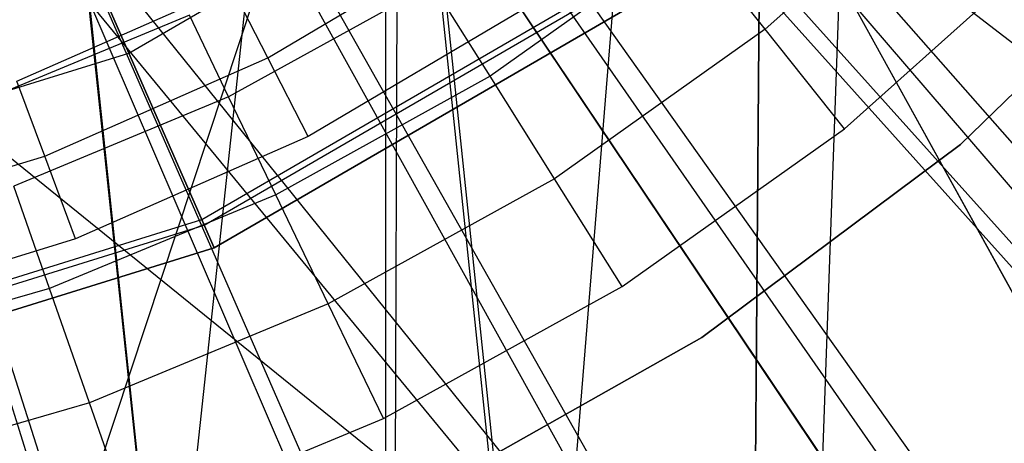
# Model space of a CAD drawing. Extents: x 0.1 to 16.1, y -7 to 7.
# Tile 59 of 108: x 8.2008 to 8.3729, y -0.3872 to -0.3132. Entities that reach past the tile are written whole.
import ezdxf

# ---------------------------------------------------------------- set-up
doc = ezdxf.new("R2010")
doc.units = 0
doc.header["$LTSCALE"] = 2.54
doc.layers.get('0').update_dxf_attribs({"color": 13, "linetype": 'CONTINUOUS'})

# ---------------------------------------------------------------- blocks, each defined once
blk = doc.blocks.new('DROPS_WOOD_C_PM_STL')
at = {"color": 0}
for p, q in [((8.32636, -0.80461, 45.36231), (8.35029, -0.13477, 45.36188)), ((8.32636, -0.80461, 45.36231), (8.35029, -0.13477, 45.36188)), ((8.32636, -0.79636, 29.3699), (8.33119, -0.16039, 29.37038)), ((8.32636, -0.79636, 29.3699), (8.33119, -0.16039, 29.37038)), ((8.32636, -0.80461, 45.36231), (8.33119, -0.16864, 45.36249)), ((8.32636, -0.80461, 45.36231), (8.33119, -0.16864, 45.36249)), ((8.31455, -0.18705, 28.33753), (8.26477, -0.8, 28.33927)), ((8.31455, -0.18705, 28.33753), (8.26477, -0.8, 28.33927)), ((8.61687, -0.8, 33.91833), (8.29213, -0.21213, 33.88334)), ((8.61687, -0.8, 33.91833), (8.29213, -0.21213, 33.88334)), ((8.29213, -0.21213, 40.87047), (8.61687, -0.8, 40.83549)), ((8.29213, -0.21213, 40.87047), (8.61687, -0.8, 40.83549)), ((8.27076, -0.21705, 2.28963), (8.4604, -0.43283, 2.32083)), ((8.27076, -0.21705, 2.28963), (8.4604, -0.43283, 2.32083)), ((8.46843, -0.45246, 2.22278), (8.2748, -0.22691, 2.19005)), ((8.46843, -0.45246, 2.22278), (8.2748, -0.22691, 2.19005)), ((8.32636, -0.79636, 29.3699), (8.26705, -0.23091, 29.36859)), ((8.32636, -0.79636, 29.3699), (8.26705, -0.23091, 29.36859)), ((8.26705, -0.23298, 33.37078), (8.08, -0.79842, 33.36611)), ((8.26705, -0.23298, 33.37078), (8.08, -0.79842, 33.36611)), ((8.26705, -0.23298, 33.37078), (8.77459, -0.79846, 33.42688)), ((8.26705, -0.23298, 33.37078), (8.77459, -0.79846, 33.42688)), ((8.24743, -0.23551, 2.28963), (8.41388, -0.46965, 2.32083)), ((8.24743, -0.23551, 2.28963), (8.41388, -0.46965, 2.32083)), ((8.26705, -0.23455, 16.34503), (8.26477, -0.8, 16.34496)), ((8.26705, -0.23455, 16.34503), (8.26477, -0.8, 16.34496)), ((8.26705, -0.23455, 16.34503), (9.00035, -0.8, 16.41312)), ((8.26705, -0.23455, 16.34503), (9.00035, -0.8, 16.41312)), ((8.26477, -0.23635, 28.33927), (8.26477, -0.8, 28.33927)), ((8.26477, -0.23635, 28.33927), (8.26477, -0.8, 28.33927)), ((8.26705, -0.2371, 41.36202), (8.77459, -0.80252, 41.30534)), ((8.26705, -0.2371, 41.36202), (8.77459, -0.80252, 41.30534)), ((8.26705, -0.23916, 45.36421), (8.32636, -0.80461, 45.36231)), ((8.26705, -0.23916, 45.36421), (8.32636, -0.80461, 45.36231)), ((8.42066, -0.48944, 2.22278), (8.25084, -0.24545, 2.19005)), ((8.42066, -0.48944, 2.22278), (8.25084, -0.24545, 2.19005)), ((8.24676, -0.24938, 40.87293), (8.18778, -0.8, 40.87525)), ((8.24676, -0.24938, 40.87293), (8.18778, -0.8, 40.87525)), ((8.61687, -0.8, 33.91833), (8.24675, -0.24939, 33.88088)), ((8.61687, -0.8, 33.91833), (8.24675, -0.24939, 33.88088)), ((8.24676, -0.24938, 40.87293), (8.61687, -0.8, 40.83549)), ((8.24676, -0.24938, 40.87293), (8.61687, -0.8, 40.83549)), ((8.22233, -0.25148, 2.28963), (8.36382, -0.50149, 2.32083)), ((8.22233, -0.25148, 2.28963), (8.36382, -0.50149, 2.32083)), ((8.3694, -0.52139, 2.22278), (8.22513, -0.26148, 2.19005)), ((8.3694, -0.52139, 2.22278), (8.22513, -0.26148, 2.19005)), ((8.19572, -0.26478, 2.28963), (8.31076, -0.52801, 2.32083)), ((8.19572, -0.26478, 2.28963), (8.31076, -0.52801, 2.32083)), ((8.26477, -0.8, 28.33927), (8.20876, -0.27096, 28.34073)), ((8.26477, -0.8, 28.33927), (8.20876, -0.27096, 28.34073)), ((8.20883, -0.27093, 16.3435), (8.26477, -0.8, 16.34496)), ((8.20883, -0.27093, 16.3435), (8.26477, -0.8, 16.34496)), ((8.16788, -0.27527, 2.28963), (8.25524, -0.54894, 2.32083)), ((8.16788, -0.27527, 2.28963), (8.25524, -0.54894, 2.32083)), ((8.31516, -0.54799, 2.22278), (8.19793, -0.27482, 2.19005)), ((8.31516, -0.54799, 2.22278), (8.19793, -0.27482, 2.19005)), ((8.1948, -0.27716, 33.87879), (8.61687, -0.8, 33.91833)), ((8.1948, -0.27716, 33.87879), (8.61687, -0.8, 33.91833)), ((8.18797, -0.2799, 33.87857), (8.61687, -0.8, 33.91833)), ((8.18797, -0.2799, 33.87857), (8.61687, -0.8, 33.91833)), ((8.2199, -0.31908, 213.31155), (8.28739, -0.27995, 213.31155)), ((8.2199, -0.31908, 213.31155), (8.28739, -0.27995, 213.31155)), ((8.2199, -0.31908, 213.4656), (8.28739, -0.27995, 213.4656)), ((8.2199, -0.31908, 213.4656), (8.28739, -0.27995, 213.4656)), ((8.25852, -0.56897, 2.22278), (8.16953, -0.28534, 2.19005)), ((8.25852, -0.56897, 2.22278), (8.16953, -0.28534, 2.19005)), ((8.36479, -0.28479, 14.94223), (8.33111, -0.31488, 14.94223)), ((8.36479, -0.28479, 14.94223), (8.33111, -0.31488, 14.94223)), ((8.20795, -0.29184, 213.33528), (8.2199, -0.31908, 213.31155)), ((8.20795, -0.29184, 213.33528), (8.2199, -0.31908, 213.31155)), ((8.2199, -0.31908, 213.4656), (8.20795, -0.29184, 213.44189)), ((8.2199, -0.31908, 213.4656), (8.20795, -0.29184, 213.44189)), ((8.77459, -0.80252, 41.30534), (8.14676, -0.29503, 41.36581)), ((8.77459, -0.80252, 41.30534), (8.14676, -0.29503, 41.36581)), ((8.36522, -0.33504, 41.34971), (8.40572, -0.29581, 41.34971)), ((8.40572, -0.29581, 40.84971), (8.36522, -0.33504, 40.84971)), ((8.36522, -0.33504, 41.34971), (8.40572, -0.29581, 41.34971)), ((8.40572, -0.29581, 40.84971), (8.36522, -0.33504, 40.84971)), ((8.36522, -0.33504, 33.88877), (8.40572, -0.29581, 33.88877)), ((8.40572, -0.29581, 33.38877), (8.36522, -0.33504, 33.38877)), ((8.36522, -0.33504, 33.88877), (8.40572, -0.29581, 33.88877)), ((8.40572, -0.29581, 33.38877), (8.36522, -0.33504, 33.38877)), ((8.24418, -0.31988, 16.33728), (8.28086, -0.29821, 16.33728)), ((8.24418, -0.31988, 16.33728), (8.28086, -0.29821, 16.33728)), ((8.31793, -0.29836, 14.94963), (8.28303, -0.32312, 14.94963)), ((8.31793, -0.29836, 14.94963), (8.28303, -0.32312, 14.94963)), ((8.33111, -0.31488, 14.94223), (8.31793, -0.29836, 14.94963)), ((8.33111, -0.31488, 14.94223), (8.31793, -0.29836, 14.94963)), ((8.34498, -0.33228, 14.93972), (8.38052, -0.30052, 14.93972)), ((8.34498, -0.33228, 14.93972), (8.38052, -0.30052, 14.93972)), ((8.23264, -0.34815, 213.38735), (8.30628, -0.30545, 213.38735)), ((8.23264, -0.34815, 213.38735), (8.30628, -0.30545, 213.38735)), ((8.20034, -0.32398, 16.33018), (8.23782, -0.30748, 16.33018)), ((8.20034, -0.32398, 16.33018), (8.23782, -0.30748, 16.33018)), ((8.23307, -0.34912, 213.39202), (8.30691, -0.30631, 213.39202)), ((8.23307, -0.34912, 213.39202), (8.30691, -0.30631, 213.39202)), ((8.27294, -0.30707, 14.96154), (8.23735, -0.32674, 14.96154)), ((8.27294, -0.30707, 14.96154), (8.23735, -0.32674, 14.96154)), ((8.24418, -0.31988, 16.33728), (8.23782, -0.30748, 16.33018)), ((8.24418, -0.31988, 16.33728), (8.23782, -0.30748, 16.33018)), ((8.28303, -0.32312, 14.94963), (8.27294, -0.30707, 14.96154)), ((8.28303, -0.32312, 14.94963), (8.27294, -0.30707, 14.96154)), ((8.30947, -0.30976, 213.38308), (8.23479, -0.35306, 213.38308)), ((8.23479, -0.35306, 213.30308), (8.30947, -0.30976, 213.30308)), ((8.30947, -0.30976, 213.47407), (8.23479, -0.35306, 213.47407)), ((8.23479, -0.35306, 213.30308), (8.30947, -0.30976, 213.30308)), ((8.30947, -0.30976, 213.47407), (8.23479, -0.35306, 213.47407)), ((8.23479, -0.35306, 213.39407), (8.30947, -0.30976, 213.39407)), ((8.23479, -0.35306, 213.39407), (8.30947, -0.30976, 213.39407)), ((8.30947, -0.30976, 213.38308), (8.23479, -0.35306, 213.38308)), ((8.28949, -0.31103, 16.33972), (8.25124, -0.33362, 16.33972)), ((8.28949, -0.31103, 16.33972), (8.25124, -0.33362, 16.33972)), ((8.23048, -0.31247, 14.97738), (8.19455, -0.32735, 14.97738)), ((8.23048, -0.31247, 14.97738), (8.19455, -0.32735, 14.97738)), ((8.23735, -0.32674, 14.96154), (8.23048, -0.31247, 14.97738)), ((8.23735, -0.32674, 14.96154), (8.23048, -0.31247, 14.97738)), ((8.33111, -0.31488, 14.94223), (8.29427, -0.34102, 14.94223)), ((8.33111, -0.31488, 14.94223), (8.29427, -0.34102, 14.94223)), ((8.34498, -0.33228, 14.93972), (8.33111, -0.31488, 14.94223)), ((8.34498, -0.33228, 14.93972), (8.33111, -0.31488, 14.94223)), ((8.14539, -0.34221, 213.31155), (8.2199, -0.31908, 213.31155)), ((8.14539, -0.34221, 213.31155), (8.2199, -0.31908, 213.31155)), ((8.14539, -0.34221, 213.4656), (8.2199, -0.31908, 213.4656)), ((8.14539, -0.34221, 213.4656), (8.2199, -0.31908, 213.4656)), ((8.2052, -0.33705, 16.33728), (8.24418, -0.31988, 16.33728)), ((8.2052, -0.33705, 16.33728), (8.24418, -0.31988, 16.33728)), ((8.2199, -0.31908, 213.31155), (8.23479, -0.35306, 213.30308)), ((8.2199, -0.31908, 213.31155), (8.23479, -0.35306, 213.30308)), ((8.23479, -0.35306, 213.47407), (8.2199, -0.31908, 213.4656)), ((8.23479, -0.35306, 213.47407), (8.2199, -0.31908, 213.4656)), ((8.25124, -0.33362, 16.33972), (8.24418, -0.31988, 16.33728)), ((8.25124, -0.33362, 16.33972), (8.24418, -0.31988, 16.33728)), ((8.28303, -0.32312, 14.94963), (8.24557, -0.34382, 14.94963)), ((8.28303, -0.32312, 14.94963), (8.24557, -0.34382, 14.94963)), ((8.29427, -0.34102, 14.94223), (8.28303, -0.32312, 14.94963)), ((8.29427, -0.34102, 14.94223), (8.28303, -0.32312, 14.94963)), ((8.2052, -0.33705, 16.33728), (8.20034, -0.32398, 16.33018)), ((8.2052, -0.33705, 16.33728), (8.20034, -0.32398, 16.33018)), ((8.23735, -0.32674, 14.96154), (8.19978, -0.3423, 14.96154)), ((8.23735, -0.32674, 14.96154), (8.19978, -0.3423, 14.96154)), ((8.24557, -0.34382, 14.94963), (8.23735, -0.32674, 14.96154)), ((8.24557, -0.34382, 14.94963), (8.23735, -0.32674, 14.96154)), ((8.25124, -0.33362, 16.33972), (8.21058, -0.35153, 16.33972)), ((8.25124, -0.33362, 16.33972), (8.21058, -0.35153, 16.33972)), ((8.30611, -0.35986, 14.93972), (8.34498, -0.33228, 14.93972)), ((8.30611, -0.35986, 14.93972), (8.34498, -0.33228, 14.93972)), ((8.32003, -0.36876, 41.34971), (8.36522, -0.33504, 41.34971)), ((8.36522, -0.33504, 40.84971), (8.32003, -0.36876, 40.84971)), ((8.32003, -0.36876, 41.34971), (8.36522, -0.33504, 41.34971)), ((8.36522, -0.33504, 40.84971), (8.32003, -0.36876, 40.84971)), ((8.32003, -0.36876, 33.88877), (8.36522, -0.33504, 33.88877)), ((8.36522, -0.33504, 33.38877), (8.32003, -0.36876, 33.38877)), ((8.32003, -0.36876, 33.88877), (8.36522, -0.33504, 33.88877)), ((8.36522, -0.33504, 33.38877), (8.32003, -0.36876, 33.38877)), ((8.36522, -0.33504, 41.34971), (8.36522, -0.33504, 40.84971)), ((8.36522, -0.33504, 41.34971), (8.36522, -0.33504, 40.84971)), ((8.36522, -0.33504, 33.88877), (8.36522, -0.33504, 33.38877)), ((8.36522, -0.33504, 33.88877), (8.36522, -0.33504, 33.38877)), ((8.16445, -0.34949, 16.33728), (8.2052, -0.33705, 16.33728)), ((8.16445, -0.34949, 16.33728), (8.2052, -0.33705, 16.33728)), ((8.21058, -0.35153, 16.33972), (8.2052, -0.33705, 16.33728)), ((8.21058, -0.35153, 16.33972), (8.2052, -0.33705, 16.33728)), ((8.20604, -0.3602, 14.94963), (8.19978, -0.3423, 14.96154)), ((8.20604, -0.3602, 14.94963), (8.19978, -0.3423, 14.96154)), ((8.29427, -0.34102, 14.94223), (8.25475, -0.36286, 14.94223)), ((8.29427, -0.34102, 14.94223), (8.25475, -0.36286, 14.94223)), ((8.30611, -0.35986, 14.93972), (8.29427, -0.34102, 14.94223)), ((8.30611, -0.35986, 14.93972), (8.29427, -0.34102, 14.94223)), ((8.24557, -0.34382, 14.94963), (8.20604, -0.3602, 14.94963)), ((8.24557, -0.34382, 14.94963), (8.20604, -0.3602, 14.94963)), ((8.25475, -0.36286, 14.94223), (8.24557, -0.34382, 14.94963)), ((8.25475, -0.36286, 14.94223), (8.24557, -0.34382, 14.94963)), ((8.15134, -0.37338, 213.38735), (8.23264, -0.34815, 213.38735)), ((8.15134, -0.37338, 213.38735), (8.23264, -0.34815, 213.38735)), ((8.15154, -0.37443, 213.39202), (8.23307, -0.34912, 213.39202)), ((8.15154, -0.37443, 213.39202), (8.23307, -0.34912, 213.39202)), ((8.23264, -0.34815, 213.38735), (8.23307, -0.34912, 213.39202)), ((8.23264, -0.34815, 213.38735), (8.23307, -0.34912, 213.39202)), ((8.23479, -0.35306, 213.38308), (8.23264, -0.34815, 213.38735)), ((8.23479, -0.35306, 213.38308), (8.23264, -0.34815, 213.38735)), ((8.23307, -0.34912, 213.39202), (8.23479, -0.35306, 213.39407)), ((8.23307, -0.34912, 213.39202), (8.23479, -0.35306, 213.39407)), ((8.21058, -0.35153, 16.33972), (8.16808, -0.36451, 16.33972)), ((8.21058, -0.35153, 16.33972), (8.16808, -0.36451, 16.33972)), ((8.23479, -0.35306, 213.38308), (8.15235, -0.37865, 213.38308)), ((8.15235, -0.37865, 213.30308), (8.23479, -0.35306, 213.30308)), ((8.23479, -0.35306, 213.47407), (8.15235, -0.37865, 213.47407)), ((8.15235, -0.37865, 213.30308), (8.23479, -0.35306, 213.30308)), ((8.23479, -0.35306, 213.47407), (8.15235, -0.37865, 213.47407)), ((8.15235, -0.37865, 213.39407), (8.23479, -0.35306, 213.39407)), ((8.15235, -0.37865, 213.39407), (8.23479, -0.35306, 213.39407)), ((8.23479, -0.35306, 213.38308), (8.15235, -0.37865, 213.38308)), ((8.20604, -0.3602, 14.94963), (8.16492, -0.37204, 14.94963)), ((8.20604, -0.3602, 14.94963), (8.16492, -0.37204, 14.94963)), ((8.21302, -0.38015, 14.94223), (8.20604, -0.3602, 14.94963)), ((8.21302, -0.38015, 14.94223), (8.20604, -0.3602, 14.94963)), ((8.2644, -0.38291, 14.93972), (8.30611, -0.35986, 14.93972)), ((8.2644, -0.38291, 14.93972), (8.30611, -0.35986, 14.93972)), ((8.25475, -0.36286, 14.94223), (8.21302, -0.38015, 14.94223)), ((8.25475, -0.36286, 14.94223), (8.21302, -0.38015, 14.94223)), ((8.2644, -0.38291, 14.93972), (8.25475, -0.36286, 14.94223)), ((8.2644, -0.38291, 14.93972), (8.25475, -0.36286, 14.94223)), ((8.27091, -0.39643, 41.34971), (8.32003, -0.36876, 41.34971)), ((8.32003, -0.36876, 40.84971), (8.27091, -0.39643, 40.84971)), ((8.27091, -0.39643, 41.34971), (8.32003, -0.36876, 41.34971)), ((8.32003, -0.36876, 40.84971), (8.27091, -0.39643, 40.84971)), ((8.27091, -0.39643, 33.88877), (8.32003, -0.36876, 33.88877)), ((8.32003, -0.36876, 33.38877), (8.27091, -0.39643, 33.38877)), ((8.27091, -0.39643, 33.88877), (8.32003, -0.36876, 33.88877)), ((8.32003, -0.36876, 33.38877), (8.27091, -0.39643, 33.38877)), ((8.32003, -0.36876, 41.34971), (8.32003, -0.36876, 40.84971)), ((8.32003, -0.36876, 41.34971), (8.32003, -0.36876, 40.84971)), ((8.32003, -0.36876, 33.88877), (8.32003, -0.36876, 33.38877)), ((8.32003, -0.36876, 33.88877), (8.32003, -0.36876, 33.38877)), ((8.21302, -0.38015, 14.94223), (8.16962, -0.39265, 14.94223)), ((8.21302, -0.38015, 14.94223), (8.16962, -0.39265, 14.94223)), ((8.22037, -0.40115, 14.93972), (8.21302, -0.38015, 14.94223)), ((8.22037, -0.40115, 14.93972), (8.21302, -0.38015, 14.94223)), ((8.22037, -0.40115, 14.93972), (8.2644, -0.38291, 14.93972)), ((8.22037, -0.40115, 14.93972), (8.2644, -0.38291, 14.93972))]:
    blk.add_line(p, q, dxfattribs=at)

msp = doc.modelspace()

# ---------------------------------------------------------------- block references
at = {"color": 0}
msp.add_blockref('DROPS_WOOD_C_PM_STL', (0, 0), dxfattribs=at)

doc.saveas('drawing.dxf')
